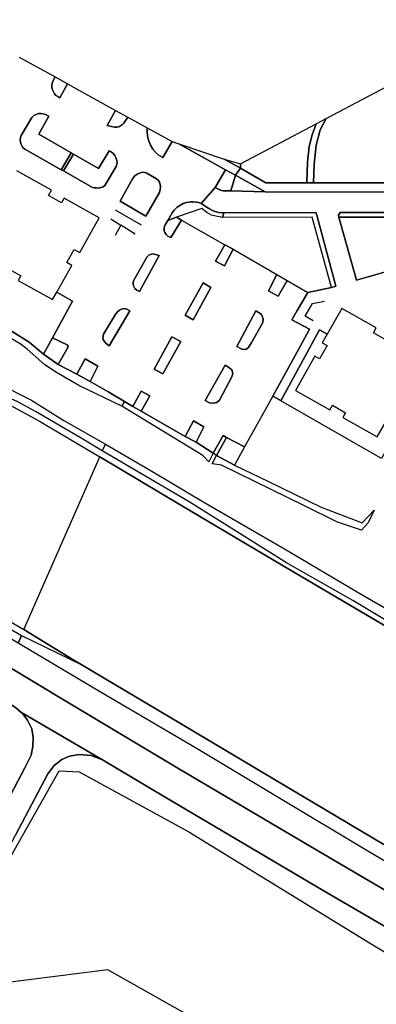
# Model space of a CAD drawing. Extents: x -26035517 to 31750492, y -9237385 to 8160032.
# Tile 14 of 256: x -23536581 to -23450702, y 2877364 to 3114297. Entities that reach past the tile are written whole.
import ezdxf

# ---------------------------------------------------------------- set-up
doc = ezdxf.new("R2010")
doc.units = 0
doc.layers.add('T-25', color=7, linetype='CONTINUOUS')

msp = doc.modelspace()

# ---------------------------------------------------------------- linework, layer by layer
at = {"layer": 'T-25', "color": 9}
for points in [[(-23692310, 3114297, 5565), (-23679373, 3106079, 5528), (-23666473, 3097980, 5507), (-23653688, 3089727, 5483), (-23650091, 3087277, 5483), (-23647368, 3085220, 5483), (-23645138, 3083258, 5483), (-23637254, 3076974, 5462), (-23613867, 3057876, 5524), (-23613631, 3057527, 5821), (-23613350, 3057111, 6175), (-23589784, 3043162, 6154), (-23583984, 3039742, 6183), (-23583149, 3039643, 5475), (-23579030, 3038000, 5475), (-23564971, 3032336, 5475), (-23550937, 3026626, 5475), (-23539370, 3021786, 5475), (-23538111, 3021138, 5475), (-23531825, 3017691, 5475), (-23517319, 3009110, 5475)], [(-23430884, 3107348, 5897), (-23430901, 3081225, 5907), (-23429185, 3081146, 5907), (-23429358, 3075704, 5907), (-23429662, 3074571, 5907), (-23430406, 3073650, 5893), (-23431536, 3073052, 5877), (-23432840, 3072868, 5880), (-23461043, 3072806, 5917), (-23477477, 3072884, 5977), (-23484650, 3076867, 5990)], [(-23483432, 3078554, 6007), (-23477279, 3075037, 6007), (-23467412, 3075050, 6003), (-23465818, 3075052, 6003), (-23450714, 3075071, 5997), (-23432946, 3075072, 5947), (-23431805, 3076220, 5947), (-23431864, 3106830, 5980)], [(-23536728, 3105314, 5783), (-23528059, 3100524, 5756), (-23528597, 3099541, 5771), (-23528831, 3098641, 5786), (-23528815, 3097865, 5807), (-23528596, 3097231, 5810), (-23528232, 3096422, 5810), (-23527861, 3096081, 5810), (-23527423, 3095789, 5810), (-23526934, 3095491, 5810), (-23525074, 3098875, 5894), (-23513477, 3092467, 5777), (-23515516, 3088872, 5744), (-23514449, 3088589, 5726), (-23513712, 3088446, 5726), (-23513098, 3088418, 5720), (-23512520, 3088623, 5714), (-23511829, 3089044, 5714), (-23511502, 3089369, 5714), (-23510564, 3090857, 5708), (-23505915, 3088288, 5633), (-23505905, 3087317, 5642), (-23505775, 3086340, 5660), (-23505557, 3085289, 5702), (-23505094, 3084135, 5687), (-23504504, 3083104, 5696), (-23503887, 3082381, 5699), (-23503217, 3081772, 5699), (-23502131, 3081098, 5699), (-23499886, 3084957, 5726), (-23498257, 3084413, 5832), (-23487058, 3078200, 5787), (-23489538, 3073879, 5769), (-23492862, 3070067, 5741), (-23493464, 3070270, 5741), (-23494086, 3070393, 5726), (-23494843, 3070467, 5705), (-23495367, 3070444, 5696), (-23496392, 3070320, 5693), (-23497188, 3070069, 5690), (-23498000, 3069617, 5639), (-23498624, 3069202, 5615), (-23499364, 3068500, 5585), (-23499840, 3067829, 5555), (-23500901, 3066014, 5453), (-23501576, 3064928, 5438), (-23501686, 3064526, 5429), (-23501813, 3064016, 5429), (-23501750, 3063476, 5429), (-23501664, 3063057, 5429), (-23501316, 3062567, 5429), (-23500904, 3062208, 5429), (-23500219, 3061890, 5456), (-23497592, 3066032, 5504), (-23487215, 3060117, 5660), (-23489445, 3056205, 5547), (-23487271, 3055041, 5547), (-23485161, 3059096, 5633), (-23474635, 3053021, 5637), (-23476636, 3049012, 5447), (-23474341, 3047735, 5447), (-23472154, 3051563, 5533), (-23467182, 3048658, 5560), (-23469731, 3044335, 6443), (-23471008, 3042101, 6740), (-23466804, 3039864, 6740), (-23468989, 3035812, 6740), (-23475651, 3023739, 6295), (-23482405, 3011499, 5844), (-23486793, 3013789, 5553), (-23487615, 3014220, 5553), (-23489974, 3009949, 5673), (-23494052, 3012625, 5540), (-23492223, 3016294, 5490), (-23494737, 3017744, 5490), (-23496714, 3014025, 5540), (-23507352, 3020097, 5543), (-23505253, 3023754, 5543), (-23507350, 3024884, 5543), (-23509347, 3021233, 5553), (-23509347, 3021233, 5553), (-23511348, 3022413, 5303), (-23515149, 3024678, 5459), (-23519612, 3027242, 5405), (-23517750, 3030952, 5462), (-23520815, 3032693, 5462), (-23522816, 3029027, 5552), (-23527299, 3031346, 5588), (-23524939, 3035547, 5540), (-23525007, 3035854, 5546), (-23525157, 3036082, 5549), (-23528667, 3037748, 5651), (-23523845, 3046541, 5651), (-23527672, 3048693, 5651), (-23524020, 3055187, 30520), (-23525238, 3055872, 30536), (-23523465, 3059022, 30622), (-23522127, 3058268, 30626), (-23517422, 3066615, 30757), (-23525853, 3071361, 30692), (-23526514, 3070187, 30716), (-23529674, 3071963, 30696), (-23528953, 3073241, 30643), (-23537242, 3077912, 30815)], [(-23528059, 3100524, 5756), (-23528597, 3099541, 5771), (-23528831, 3098641, 5786), (-23528815, 3097865, 5807), (-23528596, 3097231, 5810), (-23528232, 3096422, 5810), (-23527861, 3096081, 5810), (-23527423, 3095789, 5810), (-23526934, 3095491, 5810), (-23525074, 3098875, 5894)], [(-23513477, 3092467, 5777), (-23515516, 3088872, 5744), (-23514449, 3088589, 5726), (-23513712, 3088446, 5726), (-23513098, 3088418, 5720), (-23512520, 3088623, 5714), (-23511829, 3089044, 5714), (-23511502, 3089369, 5714), (-23510564, 3090857, 5708)], [(-23524181, 3082269, 5876), (-23531959, 3086761, 5888), (-23529575, 3091043, 5831), (-23530355, 3091519, 5804), (-23530927, 3091658, 5846), (-23531485, 3091763, 5813), (-23532080, 3091717, 5813), (-23532618, 3091522, 5804), (-23533201, 3091213, 5789), (-23533686, 3090746, 5780), (-23536225, 3086395, 5813), (-23536358, 3085909, 5813), (-23536435, 3085446, 5810), (-23536370, 3084849, 5792), (-23536221, 3084230, 5789), (-23535873, 3083599, 5804), (-23535352, 3083143, 5807), (-23526566, 3078196, 5867), (-23526047, 3077904, 5858)], [(-23465818, 3075052, 6003), (-23465702, 3079560, 6003), (-23465177, 3084112, 6037), (-23464193, 3087772, 6097), (-23462811, 3090486, 6093)], [(-23505915, 3088288, 5633), (-23505905, 3087317, 5642), (-23505775, 3086340, 5660), (-23505557, 3085289, 5702), (-23505094, 3084135, 5687), (-23504504, 3083104, 5696), (-23503887, 3082381, 5699), (-23503217, 3081772, 5699), (-23502131, 3081098, 5699), (-23499886, 3084957, 5726)], [(-23465177, 3089237, 6093), (-23466145, 3086610, 6107), (-23466880, 3083818, 6107), (-23467239, 3079978, 6097), (-23467412, 3075050, 6003)], [(-23523647, 3081961, 5858), (-23526047, 3077904, 5858), (-23519017, 3073946, 5729), (-23518641, 3073867, 5729), (-23518177, 3073807, 5729), (-23517604, 3073788, 5729), (-23516978, 3073923, 5729), (-23516461, 3074094, 5729), (-23516054, 3074430, 5729), (-23513358, 3078959, 5729), (-23513238, 3079224, 5729), (-23513152, 3079567, 5729), (-23513145, 3079970, 5729), (-23513172, 3080443, 5729), (-23513313, 3080978, 5747), (-23513661, 3081580, 5726), (-23514106, 3082072, 5723), (-23514589, 3082503, 5720), (-23515067, 3082772, 5708), (-23517613, 3078477, 5798), (-23523647, 3081961, 5858)], [(-23498257, 3084413, 5832), (-23487058, 3078200, 5787)], [(-23524181, 3082269, 5876), (-23526566, 3078196, 5867)], [(-23524181, 3082269, 5876), (-23523647, 3081961, 5858)], [(-23483432, 3078554, 6007), (-23487330, 3080768, 5931)], [(-23485758, 3073110, 5860), (-23487556, 3073127, 5769), (-23488221, 3073275, 5769), (-23489538, 3073879, 5769), (-23487058, 3078200, 5787), (-23484650, 3076867, 5990)], [(-23506218, 3067045, 5438), (-23502936, 3072730, 5555), (-23502723, 3073428, 5576), (-23502647, 3074067, 5591), (-23502772, 3074663, 5606), (-23502940, 3075164, 5627), (-23503259, 3075656, 5654), (-23503633, 3075982, 5687), (-23505990, 3077374, 5660), (-23506447, 3077558, 5696), (-23507017, 3077567, 5687), (-23507747, 3077396, 5696), (-23508325, 3077116, 5696), (-23508864, 3076711, 5696), (-23509196, 3076298, 5696), (-23509384, 3075983, 5696), (-23512388, 3070623, 5747)], [(-23448207, 3037139, 30590), (-23451393, 3038947, 30590), (-23450725, 3040123, 30590), (-23458996, 3044817, 30590), (-23462523, 3038601, 5830), (-23464387, 3039670, 5830), (-23473684, 3022609, 6265), (-23475651, 3023739, 6295), (-23468989, 3035812, 6740), (-23466804, 3039864, 6740), (-23471008, 3042101, 6740), (-23469731, 3044335, 6443), (-23467182, 3048658, 5560), (-23461468, 3049868, 5900), (-23460414, 3050200, 5880), (-23465032, 3067237, 5877), (-23465258, 3067893, 5860), (-23487397, 3067825, 5860), (-23488741, 3067910, 5838), (-23489989, 3068272, 5838), (-23491058, 3068886, 5741), (-23492862, 3070067, 5741), (-23489538, 3073879, 5769), (-23488221, 3073275, 5769), (-23487556, 3073127, 5769), (-23485758, 3073110, 5860), (-23485758, 3073110, 5860), (-23477477, 3072884, 5977), (-23461043, 3072806, 5917), (-23432840, 3072868, 5880)], [(-23485758, 3073110, 5860), (-23477477, 3072884, 5977)], [(-23513575, 3068504, 5723), (-23507346, 3064931, 5402)], [(-23512388, 3070623, 5747), (-23506218, 3067045, 5438)], [(-23487397, 3067825, 5860), (-23488741, 3067910, 5838), (-23489989, 3068272, 5838), (-23491058, 3068886, 5741), (-23492862, 3070067, 5741), (-23493464, 3070270, 5741), (-23494086, 3070393, 5726), (-23494843, 3070467, 5705), (-23495367, 3070444, 5696), (-23496392, 3070320, 5693), (-23497188, 3070069, 5690), (-23498000, 3069617, 5639), (-23498624, 3069202, 5615), (-23499364, 3068500, 5585), (-23499840, 3067829, 5555), (-23500901, 3066014, 5453), (-23501576, 3064928, 5438), (-23501686, 3064526, 5429), (-23501813, 3064016, 5429), (-23501750, 3063476, 5429), (-23501664, 3063057, 5429), (-23501316, 3062567, 5429), (-23500904, 3062208, 5429), (-23500219, 3061890, 5456), (-23497592, 3066032, 5504), (-23487215, 3060117, 5660)], [(-23487711, 3066683, 5897), (-23489330, 3066988, 5871), (-23490426, 3067293, 5871), (-23491484, 3067910, 5768), (-23492719, 3068827, 5759), (-23498808, 3066780, 5589), (-23500901, 3066014, 5453)], [(-23441441, 3023116, 5910), (-23433869, 3036022, 5843), (-23436929, 3047036, 5730), (-23448725, 3053546, 5723), (-23455499, 3051584, 5780), (-23459708, 3066764, 5858), (-23459840, 3067239, 5860), (-23459382, 3067896, 5860), (-23430886, 3067867, 5853), (-23429621, 3068214, 5863), (-23427625, 3069088, 5867), (-23425785, 3069376, 5883), (-23424447, 3069202, 5883), (-23423093, 3068620, 5883), (-23421586, 3067986, 5883), (-23397704, 3068023, 5883), (-23366368, 3068000, 5870), (-23365447, 3067767, 5870), (-23364185, 3066879, 5870)], [(-23514610, 3066404, 5651), (-23512249, 3064855, 5651)], [(-23497592, 3066032, 5504), (-23498808, 3066780, 5589)], [(-23487397, 3067825, 5860), (-23465258, 3067893, 5860), (-23465032, 3067237, 5877), (-23460414, 3050200, 5880), (-23461468, 3049868, 5900), (-23466176, 3066802, 5900), (-23487711, 3066683, 5897)], [(-23430886, 3067867, 5853), (-23459382, 3067896, 5860), (-23459840, 3067239, 5860), (-23459708, 3066764, 5858), (-23455499, 3051584, 5780), (-23448725, 3053546, 5723)], [(-23459708, 3066764, 5858), (-23433891, 3066787, 5903), (-23421187, 3066849, 5903), (-23396502, 3067009, 5993)], [(-23508791, 3062707, 5411), (-23512249, 3064855, 5651), (-23513580, 3062406, 6128)], [(-23487215, 3060117, 5660), (-23489445, 3056205, 5547), (-23487271, 3055041, 5547), (-23485161, 3059096, 5633), (-23474635, 3053021, 5637), (-23476636, 3049012, 5447), (-23474341, 3047735, 5447), (-23472154, 3051563, 5533), (-23467182, 3048658, 5560)], [(-23485161, 3059096, 5633), (-23487215, 3060117, 5660)], [(-23502994, 3057545, 5393), (-23507768, 3048866, 5393), (-23508391, 3049187, 5393), (-23508832, 3049629, 5393), (-23509109, 3050115, 5393), (-23509255, 3050617, 5393), (-23509239, 3051116, 5393), (-23509162, 3051480, 5393), (-23505996, 3057118, 5471), (-23505515, 3057658, 5471), (-23505084, 3057817, 5471), (-23504594, 3057980, 5471), (-23504172, 3057911, 5471), (-23502994, 3057545, 5393)], [(-23686383, 3054015, 5610), (-23677139, 3049563, 5606), (-23672321, 3047414, 5606), (-23660025, 3042831, 5610), (-23636117, 3033969, 5528), (-23629282, 3031491, 5548), (-23628733, 3031444, 6212), (-23621032, 3026884, 6158), (-23599195, 3013969, 6171), (-23598287, 3013202, 5360), (-23592356, 3008297, 5364), (-23576508, 2995506, 5372), (-23560186, 2982504, 5323), (-23556933, 2980450, 5323), (-23549844, 2975911, 5323), (-23535590, 2967592, 5323)], [(-23474635, 3053021, 5637), (-23472154, 3051563, 5533)], [(-23492431, 3050947, 5513), (-23496768, 3043200, 5513), (-23494829, 3042096, 5513), (-23490570, 3049827, 5513), (-23492431, 3050947, 5513)], [(-23461468, 3049868, 5900), (-23467182, 3048658, 5560), (-23469731, 3044335, 6443)], [(-23527672, 3048693, 5651), (-23523845, 3046541, 5651), (-23528667, 3037748, 5651), (-23525157, 3036082, 5549), (-23525007, 3035854, 5546), (-23524939, 3035547, 5540), (-23527299, 3031346, 5588), (-23522816, 3029027, 5552), (-23520815, 3032693, 5462), (-23517750, 3030952, 5462), (-23519612, 3027242, 5405), (-23515149, 3024678, 5459), (-23511348, 3022413, 5303)], [(-23515028, 3035820, 5408), (-23510046, 3044253, 5399), (-23510792, 3044678, 5408), (-23511386, 3044785, 5408), (-23511936, 3044695, 5408), (-23512560, 3044381, 5408), (-23513050, 3044016, 5408), (-23513447, 3043532, 5408), (-23516393, 3038594, 5408), (-23516593, 3037720, 5408), (-23516479, 3037345, 5399), (-23516262, 3036972, 5399), (-23515749, 3036394, 5399), (-23515028, 3035820, 5408)], [(-23465883, 3041818, 6317), (-23467867, 3042958, 6317), (-23466070, 3045986, 6317), (-23463177, 3046592, 6317)], [(-23542524, 3041862, 5732), (-23534276, 3036690, 5735), (-23530810, 3033779, 5705), (-23527299, 3031346, 5588), (-23522816, 3029027, 5552), (-23519612, 3027242, 5405), (-23515149, 3024678, 5459), (-23511348, 3022413, 5303), (-23511949, 3021295, 6523), (-23522337, 3026290, 6318), (-23527702, 3029372, 6413), (-23530541, 3031225, 6437), (-23534756, 3034994, 6437), (-23536497, 3036270, 6542), (-23548608, 3043391, 6527)], [(-23479683, 3044244, 5500), (-23484299, 3035657, 5500), (-23483105, 3035005, 5500), (-23482159, 3034938, 5500), (-23481464, 3035450, 5500), (-23480846, 3036467, 5500), (-23478029, 3041456, 5500), (-23477942, 3042313, 5500), (-23478348, 3043346, 5500), (-23478947, 3043788, 5500), (-23479683, 3044244, 5500)], [(-23468989, 3035812, 6740), (-23466804, 3039864, 6740), (-23471008, 3042101, 6740)], [(-23504219, 3030188, 5580), (-23502073, 3029049, 5580), (-23497792, 3036822, 5507), (-23499909, 3037943, 5523), (-23504219, 3030188, 5580)], [(-23487134, 3031173, 5500), (-23491930, 3022684, 5500), (-23490885, 3022096, 5500), (-23489872, 3022021, 5500), (-23489096, 3022194, 5500), (-23488476, 3022775, 5517), (-23485457, 3028331, 5517), (-23485248, 3029152, 5517), (-23485506, 3030006, 5517), (-23486327, 3030657, 5517), (-23487134, 3031173, 5500)], [(-23489190, 3009429, 5673), (-23486793, 3013789, 5553), (-23487615, 3014220, 5553), (-23489974, 3009949, 5673), (-23494052, 3012625, 5540), (-23492223, 3016294, 5490), (-23494737, 3017744, 5490), (-23496714, 3014025, 5540), (-23507352, 3020097, 5543), (-23505253, 3023754, 5543), (-23507350, 3024884, 5543), (-23509347, 3021233, 5553), (-23511348, 3022413, 5303)], [(-23439072, 2964221, 5460), (-23456368, 2974543, 5557), (-23472364, 2983559, 5483), (-23495794, 2998239, 5583), (-23516718, 3010569, 5548), (-23515938, 3012124, 6392), (-23504376, 3005416, 6443), (-23492267, 2998192, 6323), (-23472838, 2986976, 6333), (-23454907, 2976409, 6313), (-23438509, 2966942, 6297)], [(-23486793, 3013789, 5553), (-23482405, 3011499, 5844)], [(-23440370, 2910775, 5410), (-23468440, 2927489, 5417), (-23497872, 2944908, 5430), (-23521767, 2959170, 5439), (-23523909, 2960448, 5440), (-23535590, 2967592, 5323), (-23517319, 3009110, 5475), (-23497797, 2997491, 5387), (-23473150, 2982875, 5363), (-23451452, 2970133, 5350), (-23432835, 2959193, 5347)], [(-23384662, 2947819, 5060), (-23382101, 2946415, 5300), (-23381328, 2945986, 5300), (-23374953, 2942453, 5300), (-23372204, 2940721, 5300), (-23370715, 2939374, 5303), (-23369301, 2937242, 5310), (-23368931, 2935162, 5350), (-23368896, 2932900, 5357), (-23369502, 2931013, 5357), (-23370607, 2929386, 5357), (-23372100, 2928072, 5357), (-23374104, 2927179, 5360), (-23375896, 2926840, 5357), (-23378757, 2927345, 5350), (-23381910, 2929089, 5343), (-23390004, 2933789, 5340), (-23410926, 2946198, 5343), (-23432835, 2959193, 5347), (-23451452, 2970133, 5350), (-23473150, 2982875, 5363), (-23497797, 2997491, 5387), (-23517319, 3009110, 5475)], [(-23535590, 2967592, 5323), (-23523909, 2960448, 5440), (-23521767, 2959170, 5439), (-23497872, 2944908, 5430), (-23468440, 2927489, 5417), (-23440370, 2910775, 5410), (-23417791, 2897750, 5377), (-23385857, 2879610, 5377), (-23369072, 2870166, 5357)], [(-23388220, 2876912, 6380), (-23410183, 2889521, 6387), (-23432936, 2902549, 6427), (-23452346, 2913949, 6443), (-23474611, 2927252, 6440), (-23494275, 2939116, 6430), (-23516995, 2952407, 6427), (-23536985, 2964277, 6420), (-23536156, 2966118, 5536), (-23536156, 2966118, 5536), (-23521767, 2959170, 5439), (-23497872, 2944908, 5430), (-23468440, 2927489, 5417), (-23440370, 2910775, 5410), (-23417791, 2897750, 5377), (-23385857, 2879610, 5377), (-23369072, 2870166, 5357)], [(-23269855, 2797361, 6573), (-23297605, 2811824, 6583), (-23326025, 2827043, 6570), (-23349365, 2839699, 6590), (-23376152, 2854507, 6497), (-23421760, 2880445, 6493), (-23463525, 2904741, 6537), (-23501520, 2927247, 6537), (-23516605, 2936232, 6543), (-23536269, 2947630, 6563), (-23537617, 2948808, 6563), (-23542462, 2951740, 6555), (-23539182, 2958586, 6547), (-23539182, 2958586, 6547), (-23525458, 2950333, 6563), (-23498078, 2933928, 6557), (-23461935, 2912603, 6520), (-23430261, 2894088, 6523), (-23400825, 2877176, 6523), (-23375192, 2862706, 6527), (-23330648, 2838198, 6547), (-23299744, 2821557, 6550), (-23272888, 2807481, 6533)], [(-23375192, 2862706, 6527), (-23400825, 2877176, 6523), (-23430261, 2894088, 6523), (-23461935, 2912603, 6520), (-23498078, 2933928, 6557), (-23525458, 2950333, 6563), (-23539182, 2958586, 6547)], [(-23542462, 2951740, 6555), (-23537617, 2948808, 6563), (-23536269, 2947630, 6563), (-23535900, 2947308, 6563), (-23534663, 2945722, 6563), (-23533648, 2943671, 6553), (-23533350, 2941600, 6553), (-23533426, 2939417, 6550), (-23533843, 2937296, 6537), (-23535318, 2934242, 6467), (-23541470, 2922812, 6340), (-23543172, 2921354, 6273), (-23545448, 2920708, 6157), (-23547347, 2921065, 5987), (-23550699, 2922777, 5763), (-23554359, 2924946, 5655)], [(-23541470, 2922812, 6340), (-23535318, 2934242, 6467), (-23533843, 2937296, 6537), (-23533426, 2939417, 6550), (-23533350, 2941600, 6553), (-23533648, 2943671, 6553), (-23534663, 2945722, 6563), (-23535900, 2947308, 6563), (-23536269, 2947630, 6563), (-23516605, 2936232, 6543), (-23519380, 2937235, 6537), (-23522256, 2937481, 6490), (-23524610, 2937067, 6460), (-23526402, 2936307, 6457), (-23528307, 2934814, 6433), (-23529807, 2932862, 6427), (-23537624, 2918088, 6260)], [(-23536269, 2947630, 6563), (-23516605, 2936232, 6543)], [(-23556571, 2882475, 6247), (-23549570, 2895707, 6057), (-23537624, 2918088, 6260), (-23529807, 2932862, 6427), (-23528307, 2934814, 6433), (-23526402, 2936307, 6457), (-23524610, 2937067, 6460), (-23522256, 2937481, 6490), (-23519380, 2937235, 6537), (-23516605, 2936232, 6543), (-23501520, 2927247, 6537), (-23463525, 2904741, 6537), (-23421760, 2880445, 6493), (-23376152, 2854507, 6497)], [(-23537943, 2914386, 6190), (-23527102, 2933513, 6473), (-23522292, 2933304, 6473), (-23495810, 2918856, 6480), (-23452326, 2892145, 6483), (-23417846, 2871448, 6457), (-23377748, 2846917, 6370)]]:
    msp.add_polyline3d(points, dxfattribs=at)
for points in [[(-23483432, 3078554, 6007), (-23477279, 3075037, 6007), (-23467412, 3075050, 6003), (-23465818, 3075052, 6003), (-23450714, 3075071, 5997), (-23432946, 3075072, 5947), (-23431805, 3076220, 5947), (-23431864, 3106830, 5980), (-23430884, 3107348, 5897), (-23430901, 3081225, 5907), (-23429185, 3081146, 5907), (-23429358, 3075704, 5907), (-23429662, 3074571, 5907), (-23430406, 3073650, 5893), (-23431536, 3073052, 5877), (-23432840, 3072868, 5880), (-23461043, 3072806, 5917), (-23477477, 3072884, 5977), (-23484650, 3076867, 5990), (-23483432, 3078554, 6007)], [(-23431864, 3106830, 5980), (-23431805, 3076220, 5947), (-23432946, 3075072, 5947), (-23450714, 3075071, 5997), (-23465818, 3075052, 6003), (-23465702, 3079560, 6003), (-23465177, 3084112, 6037), (-23464193, 3087772, 6097), (-23462811, 3090486, 6093), (-23431864, 3106830, 5980)], [(-23528059, 3100524, 5756), (-23525074, 3098875, 5894), (-23526934, 3095491, 5810), (-23527423, 3095789, 5810), (-23527861, 3096081, 5810), (-23528232, 3096422, 5810), (-23528596, 3097231, 5810), (-23528815, 3097865, 5807), (-23528831, 3098641, 5786), (-23528597, 3099541, 5771), (-23528059, 3100524, 5756)], [(-23513477, 3092467, 5777), (-23510564, 3090857, 5708), (-23511502, 3089369, 5714), (-23511829, 3089044, 5714), (-23512520, 3088623, 5714), (-23513098, 3088418, 5720), (-23513712, 3088446, 5726), (-23514449, 3088589, 5726), (-23515516, 3088872, 5744), (-23513477, 3092467, 5777)], [(-23526566, 3078196, 5867), (-23526047, 3077904, 5858), (-23519017, 3073946, 5729), (-23518641, 3073867, 5729), (-23518177, 3073807, 5729), (-23517604, 3073788, 5729), (-23516978, 3073923, 5729), (-23516461, 3074094, 5729), (-23516054, 3074430, 5729), (-23513358, 3078959, 5729), (-23513238, 3079224, 5729), (-23513152, 3079567, 5729), (-23513145, 3079970, 5729), (-23513172, 3080443, 5729), (-23513313, 3080978, 5747), (-23513661, 3081580, 5726), (-23514106, 3082072, 5723), (-23514589, 3082503, 5720), (-23515067, 3082772, 5708), (-23517613, 3078477, 5798), (-23523647, 3081961, 5858), (-23524181, 3082269, 5876), (-23531959, 3086761, 5888), (-23529575, 3091043, 5831), (-23530355, 3091519, 5804), (-23530927, 3091658, 5846), (-23531485, 3091763, 5813), (-23532080, 3091717, 5813), (-23532618, 3091522, 5804), (-23533201, 3091213, 5789), (-23533686, 3090746, 5780), (-23536225, 3086395, 5813), (-23536358, 3085909, 5813), (-23536435, 3085446, 5810), (-23536370, 3084849, 5792), (-23536221, 3084230, 5789), (-23535873, 3083599, 5804), (-23535352, 3083143, 5807), (-23526566, 3078196, 5867)], [(-23524181, 3082269, 5876), (-23526566, 3078196, 5867), (-23535352, 3083143, 5807), (-23535873, 3083599, 5804), (-23536221, 3084230, 5789), (-23536370, 3084849, 5792), (-23536435, 3085446, 5810), (-23536358, 3085909, 5813), (-23536225, 3086395, 5813), (-23533686, 3090746, 5780), (-23533201, 3091213, 5789), (-23532618, 3091522, 5804), (-23532080, 3091717, 5813), (-23531485, 3091763, 5813), (-23530927, 3091658, 5846), (-23530355, 3091519, 5804), (-23529575, 3091043, 5831), (-23531959, 3086761, 5888), (-23524181, 3082269, 5876)], [(-23462811, 3090486, 6093), (-23464193, 3087772, 6097), (-23465177, 3084112, 6037), (-23465702, 3079560, 6003), (-23465818, 3075052, 6003), (-23467412, 3075050, 6003), (-23467239, 3079978, 6097), (-23466880, 3083818, 6107), (-23466145, 3086610, 6107), (-23465177, 3089237, 6093), (-23462811, 3090486, 6093)], [(-23505915, 3088288, 5633), (-23499886, 3084957, 5726), (-23502131, 3081098, 5699), (-23503217, 3081772, 5699), (-23503887, 3082381, 5699), (-23504504, 3083104, 5696), (-23505094, 3084135, 5687), (-23505557, 3085289, 5702), (-23505775, 3086340, 5660), (-23505905, 3087317, 5642), (-23505915, 3088288, 5633)], [(-23465177, 3089237, 6093), (-23466145, 3086610, 6107), (-23466880, 3083818, 6107), (-23467239, 3079978, 6097), (-23467412, 3075050, 6003), (-23477279, 3075037, 6007), (-23483432, 3078554, 6007), (-23483444, 3079590, 6040), (-23465177, 3089237, 6093)], [(-23523647, 3081961, 5858), (-23517613, 3078477, 5798), (-23515067, 3082772, 5708), (-23514589, 3082503, 5720), (-23514106, 3082072, 5723), (-23513661, 3081580, 5726), (-23513313, 3080978, 5747), (-23513172, 3080443, 5729), (-23513145, 3079970, 5729), (-23513152, 3079567, 5729), (-23513238, 3079224, 5729), (-23513358, 3078959, 5729), (-23516054, 3074430, 5729), (-23516461, 3074094, 5729), (-23516978, 3073923, 5729), (-23517604, 3073788, 5729), (-23518177, 3073807, 5729), (-23518641, 3073867, 5729), (-23519017, 3073946, 5729), (-23526047, 3077904, 5858), (-23523647, 3081961, 5858)], [(-23498257, 3084413, 5832), (-23487330, 3080768, 5931), (-23483432, 3078554, 6007), (-23484650, 3076867, 5990), (-23487058, 3078200, 5787), (-23498257, 3084413, 5832)], [(-23524181, 3082269, 5876), (-23523647, 3081961, 5858), (-23526047, 3077904, 5858), (-23526566, 3078196, 5867), (-23524181, 3082269, 5876)], [(-23483444, 3079590, 6040), (-23483432, 3078554, 6007), (-23487330, 3080768, 5931), (-23483444, 3079590, 6040)], [(-23484650, 3076867, 5990), (-23485758, 3073110, 5860), (-23487556, 3073127, 5769), (-23488221, 3073275, 5769), (-23489538, 3073879, 5769), (-23487058, 3078200, 5787), (-23484650, 3076867, 5990)], [(-23512388, 3070623, 5747), (-23509384, 3075983, 5696), (-23509196, 3076298, 5696), (-23508864, 3076711, 5696), (-23508325, 3077116, 5696), (-23507747, 3077396, 5696), (-23507017, 3077567, 5687), (-23506447, 3077558, 5696), (-23505990, 3077374, 5660), (-23503633, 3075982, 5687), (-23503259, 3075656, 5654), (-23502940, 3075164, 5627), (-23502772, 3074663, 5606), (-23502647, 3074067, 5591), (-23502723, 3073428, 5576), (-23502936, 3072730, 5555), (-23506218, 3067045, 5438), (-23512388, 3070623, 5747)], [(-23506218, 3067045, 5438), (-23502936, 3072730, 5555), (-23502723, 3073428, 5576), (-23502647, 3074067, 5591), (-23502772, 3074663, 5606), (-23502940, 3075164, 5627), (-23503259, 3075656, 5654), (-23503633, 3075982, 5687), (-23505990, 3077374, 5660), (-23506447, 3077558, 5696), (-23507017, 3077567, 5687), (-23507747, 3077396, 5696), (-23508325, 3077116, 5696), (-23508864, 3076711, 5696), (-23509196, 3076298, 5696), (-23509384, 3075983, 5696), (-23512388, 3070623, 5747), (-23506218, 3067045, 5438)], [(-23484650, 3076867, 5990), (-23477477, 3072884, 5977), (-23485758, 3073110, 5860), (-23484650, 3076867, 5990)], [(-23527672, 3048693, 5651), (-23523845, 3046541, 5651), (-23528667, 3037748, 5651), (-23530810, 3033779, 5705), (-23534276, 3036690, 5735), (-23542524, 3041862, 5732), (-23555267, 3049363, 5834), (-23542593, 3071244, 5852), (-23541386, 3070559, 5879), (-23541950, 3069558, 30475), (-23540769, 3068894, 30475), (-23542514, 3065794, 30528), (-23543667, 3066441, 30553), (-23548371, 3058078, 30618), (-23540122, 3053431, 30491), (-23539519, 3054502, 30491), (-23536283, 3052678, 30475), (-23536906, 3051566, 30499), (-23528666, 3046926, 30565), (-23527672, 3048693, 5651)], [(-23487397, 3067825, 5860), (-23487711, 3066683, 5897), (-23489330, 3066988, 5871), (-23490426, 3067293, 5871), (-23491484, 3067910, 5768), (-23492719, 3068827, 5759), (-23498808, 3066780, 5589), (-23500901, 3066014, 5453), (-23499840, 3067829, 5555), (-23499364, 3068500, 5585), (-23498624, 3069202, 5615), (-23498000, 3069617, 5639), (-23497188, 3070069, 5690), (-23496392, 3070320, 5693), (-23495367, 3070444, 5696), (-23494843, 3070467, 5705), (-23494086, 3070393, 5726), (-23493464, 3070270, 5741), (-23492862, 3070067, 5741), (-23491058, 3068886, 5741), (-23489989, 3068272, 5838), (-23488741, 3067910, 5838), (-23487397, 3067825, 5860)], [(-23364185, 3066879, 5870), (-23396502, 3067009, 5993), (-23421187, 3066849, 5903), (-23433891, 3066787, 5903), (-23459708, 3066764, 5858), (-23459840, 3067239, 5860), (-23459382, 3067896, 5860), (-23430886, 3067867, 5853), (-23429621, 3068214, 5863), (-23427625, 3069088, 5867), (-23425785, 3069376, 5883), (-23424447, 3069202, 5883), (-23423093, 3068620, 5883), (-23421586, 3067986, 5883), (-23397704, 3068023, 5883), (-23366368, 3068000, 5870), (-23365447, 3067767, 5870), (-23364185, 3066879, 5870)], [(-23497592, 3066032, 5504), (-23500219, 3061890, 5456), (-23500904, 3062208, 5429), (-23501316, 3062567, 5429), (-23501664, 3063057, 5429), (-23501750, 3063476, 5429), (-23501813, 3064016, 5429), (-23501686, 3064526, 5429), (-23501576, 3064928, 5438), (-23500901, 3066014, 5453), (-23498808, 3066780, 5589), (-23497592, 3066032, 5504)], [(-23487397, 3067825, 5860), (-23465258, 3067893, 5860), (-23465032, 3067237, 5877), (-23460414, 3050200, 5880), (-23461468, 3049868, 5900), (-23466176, 3066802, 5900), (-23487711, 3066683, 5897), (-23487397, 3067825, 5860)], [(-23485161, 3059096, 5633), (-23487271, 3055041, 5547), (-23489445, 3056205, 5547), (-23487215, 3060117, 5660), (-23485161, 3059096, 5633)], [(-23502994, 3057545, 5393), (-23507768, 3048866, 5393), (-23508391, 3049187, 5393), (-23508832, 3049629, 5393), (-23509109, 3050115, 5393), (-23509255, 3050617, 5393), (-23509239, 3051116, 5393), (-23509162, 3051480, 5393), (-23505996, 3057118, 5471), (-23505515, 3057658, 5471), (-23505084, 3057817, 5471), (-23504594, 3057980, 5471), (-23504172, 3057911, 5471), (-23502994, 3057545, 5393)], [(-23502994, 3057545, 5393), (-23504172, 3057911, 5471), (-23504594, 3057980, 5471), (-23505084, 3057817, 5471), (-23505515, 3057658, 5471), (-23505996, 3057118, 5471), (-23509162, 3051480, 5393), (-23509239, 3051116, 5393), (-23509255, 3050617, 5393), (-23509109, 3050115, 5393), (-23508832, 3049629, 5393), (-23508391, 3049187, 5393), (-23507768, 3048866, 5393), (-23502994, 3057545, 5393)], [(-23474635, 3053021, 5637), (-23472154, 3051563, 5533), (-23474341, 3047735, 5447), (-23476636, 3049012, 5447), (-23474635, 3053021, 5637)], [(-23492431, 3050947, 5513), (-23496768, 3043200, 5513), (-23494829, 3042096, 5513), (-23490570, 3049827, 5513), (-23492431, 3050947, 5513)], [(-23492431, 3050947, 5513), (-23490570, 3049827, 5513), (-23494829, 3042096, 5513), (-23496768, 3043200, 5513), (-23492431, 3050947, 5513)], [(-23515028, 3035820, 5408), (-23510046, 3044253, 5399), (-23510792, 3044678, 5408), (-23511386, 3044785, 5408), (-23511936, 3044695, 5408), (-23512560, 3044381, 5408), (-23513050, 3044016, 5408), (-23513447, 3043532, 5408), (-23516393, 3038594, 5408), (-23516593, 3037720, 5408), (-23516479, 3037345, 5399), (-23516262, 3036972, 5399), (-23515749, 3036394, 5399), (-23515028, 3035820, 5408)], [(-23515028, 3035820, 5408), (-23515749, 3036394, 5399), (-23516262, 3036972, 5399), (-23516479, 3037345, 5399), (-23516593, 3037720, 5408), (-23516393, 3038594, 5408), (-23513447, 3043532, 5408), (-23513050, 3044016, 5408), (-23512560, 3044381, 5408), (-23511936, 3044695, 5408), (-23511386, 3044785, 5408), (-23510792, 3044678, 5408), (-23510046, 3044253, 5399), (-23515028, 3035820, 5408)], [(-23583149, 3039643, 5475), (-23583984, 3039742, 6183), (-23583749, 3040232, 6183), (-23584484, 3040671, 6171), (-23583008, 3042706, 6306), (-23581253, 3042692, 6371), (-23569544, 3037904, 6445), (-23551955, 3030968, 6506), (-23541783, 3026741, 6478), (-23533915, 3022816, 6416), (-23525927, 3017849, 6404), (-23515938, 3012124, 6392), (-23516718, 3010569, 5548), (-23521806, 3013605, 5552), (-23532736, 3019986, 5540), (-23537372, 3022510, 5544), (-23541592, 3024241, 5556), (-23550938, 3028392, 5552), (-23564597, 3033691, 5614), (-23575889, 3038282, 5516), (-23581567, 3040710, 5511), (-23583149, 3039643, 5475)], [(-23479683, 3044244, 5500), (-23484299, 3035657, 5500), (-23483105, 3035005, 5500), (-23482159, 3034938, 5500), (-23481464, 3035450, 5500), (-23480846, 3036467, 5500), (-23478029, 3041456, 5500), (-23477942, 3042313, 5500), (-23478348, 3043346, 5500), (-23478947, 3043788, 5500), (-23479683, 3044244, 5500)], [(-23479683, 3044244, 5500), (-23478947, 3043788, 5500), (-23478348, 3043346, 5500), (-23477942, 3042313, 5500), (-23478029, 3041456, 5500), (-23480846, 3036467, 5500), (-23481464, 3035450, 5500), (-23482159, 3034938, 5500), (-23483105, 3035005, 5500), (-23484299, 3035657, 5500), (-23479683, 3044244, 5500)], [(-23528667, 3037748, 5651), (-23525157, 3036082, 5549), (-23525007, 3035854, 5546), (-23524939, 3035547, 5540), (-23527299, 3031346, 5588), (-23530810, 3033779, 5705), (-23528667, 3037748, 5651)], [(-23499909, 3037943, 5523), (-23504219, 3030188, 5580), (-23502073, 3029049, 5580), (-23497792, 3036822, 5507), (-23499909, 3037943, 5523)], [(-23504219, 3030188, 5580), (-23499909, 3037943, 5523), (-23497792, 3036822, 5507), (-23502073, 3029049, 5580), (-23504219, 3030188, 5580)], [(-23441441, 3023116, 5910), (-23449456, 3008692, 5897), (-23473684, 3022609, 6265), (-23464387, 3039670, 5830), (-23462523, 3038601, 5830), (-23463707, 3036515, 30590), (-23462571, 3035870, 30590), (-23464391, 3032662, 30590), (-23465528, 3033307, 30590), (-23470197, 3025080, 30590), (-23461926, 3020386, 30590), (-23461288, 3021509, 30590), (-23458103, 3019701, 30590), (-23458740, 3018578, 30590), (-23450470, 3013885, 30590), (-23445801, 3022112, 5910), (-23441441, 3023116, 5910)], [(-23522816, 3029027, 5552), (-23520815, 3032693, 5462), (-23517750, 3030952, 5462), (-23519612, 3027242, 5405), (-23522816, 3029027, 5552)], [(-23487134, 3031173, 5500), (-23486327, 3030657, 5517), (-23485506, 3030006, 5517), (-23485248, 3029152, 5517), (-23485457, 3028331, 5517), (-23488476, 3022775, 5517), (-23489096, 3022194, 5500), (-23489872, 3022021, 5500), (-23490885, 3022096, 5500), (-23491930, 3022684, 5500), (-23487134, 3031173, 5500)], [(-23487134, 3031173, 5500), (-23491930, 3022684, 5500), (-23490885, 3022096, 5500), (-23489872, 3022021, 5500), (-23489096, 3022194, 5500), (-23488476, 3022775, 5517), (-23485457, 3028331, 5517), (-23485248, 3029152, 5517), (-23485506, 3030006, 5517), (-23486327, 3030657, 5517), (-23487134, 3031173, 5500)], [(-23509347, 3021233, 5553), (-23507350, 3024884, 5543), (-23505253, 3023754, 5543), (-23507352, 3020097, 5543), (-23509347, 3021233, 5553)], [(-23511348, 3022413, 5303), (-23509347, 3021233, 5553), (-23507352, 3020097, 5543), (-23496714, 3014025, 5540), (-23494052, 3012625, 5540), (-23489974, 3009949, 5673), (-23491044, 3007867, 6507), (-23492465, 3009413, 6320), (-23511949, 3021295, 6523), (-23511348, 3022413, 5303)], [(-23494052, 3012625, 5540), (-23496714, 3014025, 5540), (-23494737, 3017744, 5490), (-23492223, 3016294, 5490), (-23494052, 3012625, 5540)], [(-23599440, 3013497, 6134), (-23599195, 3013969, 6171), (-23598287, 3013202, 5360), (-23592356, 3008297, 5364), (-23576508, 2995506, 5372), (-23572506, 2990385, 5618), (-23560986, 2981161, 5626), (-23553073, 2975875, 5589), (-23536156, 2966118, 5536), (-23536985, 2964277, 6420), (-23547967, 2970854, 6437), (-23558964, 2977551, 6343), (-23563537, 2980896, 6379), (-23569620, 2985925, 6400), (-23581425, 2995930, 6441), (-23594255, 3006843, 6416), (-23598080, 3010271, 6322), (-23599440, 3013497, 6134)], [(-23486793, 3013789, 5553), (-23489190, 3009429, 5673), (-23489974, 3009949, 5673), (-23487615, 3014220, 5553), (-23486793, 3013789, 5553)], [(-23486793, 3013789, 5553), (-23482405, 3011499, 5844), (-23484817, 3007128, 5683), (-23489190, 3009429, 5673), (-23486793, 3013789, 5553)], [(-23489190, 3009429, 5673), (-23484817, 3007128, 5683), (-23476859, 3003274, 5743), (-23463987, 2997024, 5777), (-23454142, 2993226, 5737), (-23451225, 2996310, 6060), (-23452697, 2993242, 6107), (-23454233, 2991466, 6293), (-23460035, 2993415, 6390), (-23468167, 2997389, 6393), (-23480103, 3003257, 6373), (-23488002, 3007075, 6340), (-23490222, 3007447, 6503), (-23489190, 3009429, 5673)], [(-23555480, 2881907, 6213), (-23537943, 2914386, 6190), (-23527102, 2933513, 6473), (-23522292, 2933304, 6473), (-23495810, 2918856, 6480), (-23452326, 2892145, 6483), (-23417846, 2871448, 6457), (-23377748, 2846917, 6370), (-23329410, 2820139, 6397), (-23301332, 2807379, 6537), (-23273620, 2793020, 6543), (-23250264, 2781201, 6513), (-23227249, 2767893, 6320), (-23231824, 2757751, 6060), (-23241113, 2741273, 6110), (-23388227, 2813965, 5637), (-23515352, 2885665, 5637), (-23553469, 2880860, 6237), (-23555480, 2881907, 6213)]]:
    msp.add_polyline3d(points, close=True, dxfattribs=at)

doc.saveas('drawing.dxf')
